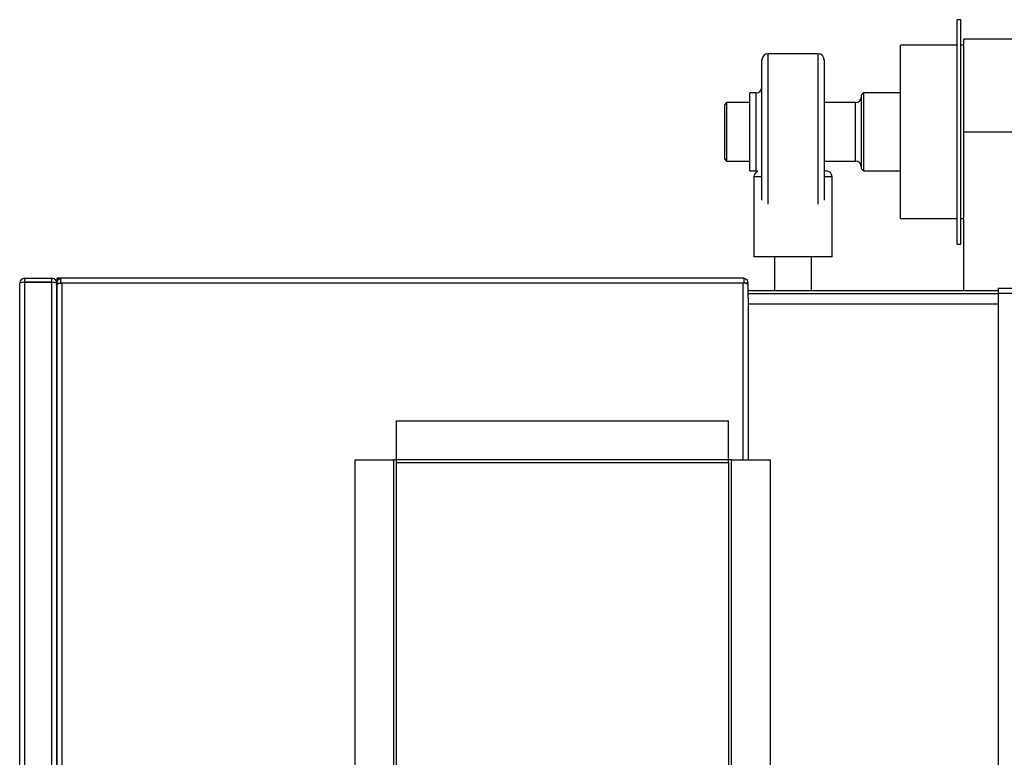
# Model space of a CAD drawing. Header units: metres. Extents: x -44 to 208, y -13 to 238.
# Tile 34 of 154: x 24.625 to 25.129, y 99.971 to 100.349. Entities that reach past the tile are written whole.
import ezdxf

# ---------------------------------------------------------------- set-up
doc = ezdxf.new("R2010")
doc.units = ezdxf.units.M
doc.header["$MEASUREMENT"] = 0
doc.layers.add('HTC-EST', color=253, linetype='Continuous')

# ---------------------------------------------------------------- blocks, each defined once
blk = doc.blocks.new('LS-09')
for p, q in [((-158.6388783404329, 54.76774244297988), (-158.6408783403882, 54.76774244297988)), ((-158.6408783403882, 54.76267816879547), (-158.6408783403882, 54.76774244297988)), ((-158.6388783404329, 54.76267816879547), (-158.6388783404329, 54.76774244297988)), ((-158.6408783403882, 54.65274244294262), (-158.6408783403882, 54.76267816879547)), ((-158.6388783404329, 54.65274244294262), (-158.6388783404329, 54.76267816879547)), ((-158.6408783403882, 54.75469244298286), (-158.6698783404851, 54.75469244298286)), ((-158.6698783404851, 54.75077753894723), (-158.6698783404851, 54.75469244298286)), ((-158.6373783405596, 54.75469244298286), (-158.6388783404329, 54.75469244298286)), ((-158.5673783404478, 54.75769244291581), (-158.6373783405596, 54.75769244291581)), ((-158.6373783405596, 54.71024244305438), (-158.6373783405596, 54.75769244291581)), ((-158.7119783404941, 54.75024244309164), (-158.7377783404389, 54.75024244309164)), ((-158.7377783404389, 54.75024244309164), (-158.7377783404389, 54.6732774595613)), ((-158.7119783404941, 54.6732774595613), (-158.7119783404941, 54.75024244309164)), ((-158.6698783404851, 54.66579244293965), (-158.6698783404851, 54.75077753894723)), ((-158.7407783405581, 54.67528804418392), (-158.7407783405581, 54.74724244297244)), ((-158.7089783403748, 54.74724244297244), (-158.7089783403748, 54.67528804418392)), ((-158.7437783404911, 54.73024244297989), (-158.7470783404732, 54.73024244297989)), ((-158.7470783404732, 54.69024244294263), (-158.7470783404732, 54.73024244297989)), ((-158.7437783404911, 54.69024244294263), (-158.7437783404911, 54.73024244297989)), ((-158.688878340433, 54.73024244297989), (-158.6898783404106, 54.72924244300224)), ((-158.6898783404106, 54.69124244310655), (-158.6898783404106, 54.72924244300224)), ((-158.6698783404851, 54.73024244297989), (-158.688878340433, 54.73024244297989)), ((-158.688878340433, 54.73024244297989), (-158.688878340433, 54.69024244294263)), ((-158.7588783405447, 54.72524244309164), (-158.7598783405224, 54.72424244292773)), ((-158.7598783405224, 54.69624244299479), (-158.7598783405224, 54.72424244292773)), ((-158.7470783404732, 54.72524244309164), (-158.7588783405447, 54.72524244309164)), ((-158.7588783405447, 54.72524244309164), (-158.7588783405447, 54.69524244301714)), ((-158.6928783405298, 54.72524244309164), (-158.7089783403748, 54.72524244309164)), ((-158.6928783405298, 54.69524244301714), (-158.6928783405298, 54.72524244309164)), ((-158.6373783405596, 54.62894244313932), (-158.6373783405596, 54.71024244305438)), ((-158.6373783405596, 54.71024244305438), (-158.5673783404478, 54.71024244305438)), ((-158.7598783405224, 54.69624244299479), (-158.7588783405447, 54.69524244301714)), ((-158.7588783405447, 54.69524244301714), (-158.7470783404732, 54.69524244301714)), ((-158.7089783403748, 54.69524244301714), (-158.6928783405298, 54.69524244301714)), ((-158.7470783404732, 54.69024244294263), (-158.7437783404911, 54.69024244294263)), ((-158.7089783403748, 54.69024244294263), (-158.707878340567, 54.69024244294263)), ((-158.6898783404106, 54.69124244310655), (-158.688878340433, 54.69024244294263)), ((-158.688878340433, 54.69024244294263), (-158.6698783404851, 54.69024244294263)), ((-158.7448783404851, 54.68724244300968), (-158.7448783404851, 54.64624244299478)), ((-158.7407783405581, 54.68724244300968), (-158.7448783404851, 54.68724244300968)), ((-158.7048783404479, 54.68724244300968), (-158.7089783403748, 54.68724244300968)), ((-158.7048783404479, 54.64624244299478), (-158.7048783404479, 54.68724244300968)), ((-158.6698783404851, 54.66579244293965), (-158.6408783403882, 54.66579244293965)), ((-158.6388783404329, 54.66579244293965), (-158.6373783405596, 54.66579244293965)), ((-158.6408783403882, 54.65274244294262), (-158.6388783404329, 54.65274244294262)), ((-158.7048783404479, 54.64624244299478), (-158.7448783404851, 54.64624244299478)), ((-158.7343783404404, 54.64624244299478), (-158.7343783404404, 54.62894244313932)), ((-158.7153783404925, 54.62894244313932), (-158.7153783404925, 54.64624244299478)), ((-159.1183783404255, 54.63524244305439), (-159.1183783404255, 54.63324244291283)), ((-159.1183783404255, 54.63524244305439), (-159.1043783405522, 54.63524244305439)), ((-159.1043783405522, 54.63324244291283), (-159.1043783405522, 54.63524244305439)), ((-159.0998783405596, 54.63524244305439), (-159.1017283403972, 54.63524244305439)), ((-159.1017283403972, 54.63524244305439), (-159.1011294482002, 54.63464355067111)), ((-159.101126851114, 54.63464095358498), (-159.1017283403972, 54.63524244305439)), ((-159.1017283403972, 54.63349605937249), (-159.1017283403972, 54.63524244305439)), ((-159.0993783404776, 54.63524244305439), (-159.0998783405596, 54.63524244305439)), ((-159.0998783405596, 54.63274244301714), (-159.0998783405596, 54.63524244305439)), ((-158.7503783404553, 54.63524244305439), (-159.0993783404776, 54.63524244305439)), ((-158.7498783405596, 54.63524244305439), (-158.7503783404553, 54.63524244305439)), ((-158.7498783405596, 54.63274244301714), (-158.7498783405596, 54.63524244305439)), ((-159.1208783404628, 53.49874244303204), (-159.1208783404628, 54.63274244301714)), ((-159.1183783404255, 54.63324244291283), (-159.1043783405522, 54.63324244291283)), ((-159.1183783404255, 54.63317173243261), (-159.1183783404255, 53.49831315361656)), ((-159.1043783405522, 54.63317173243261), (-159.1183783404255, 54.63317173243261)), ((-159.1043783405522, 53.49831315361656), (-159.1043783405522, 54.63317173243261)), ((-159.1018783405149, 54.63267173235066), (-159.1018783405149, 54.63274244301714)), ((-159.1018783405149, 54.63274244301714), (-159.0998783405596, 54.63274244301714)), ((-159.1018783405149, 53.49881315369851), (-159.1018783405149, 54.63267173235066)), ((-159.1018783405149, 54.63203533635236), (-159.1018783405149, 54.06224244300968)), ((-159.0998783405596, 54.63274244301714), (-159.0993783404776, 54.63274244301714)), ((-159.0993783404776, 54.63274244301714), (-159.0993783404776, 54.06224244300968)), ((-158.7503783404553, 54.63274244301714), (-159.0993783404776, 54.63274244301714)), ((-158.7503783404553, 54.54224244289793), (-158.7503783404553, 54.63274244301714)), ((-158.7498783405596, 54.63274244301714), (-158.7503783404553, 54.63274244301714)), ((-158.7478783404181, 54.63274244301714), (-158.7498783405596, 54.63274244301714)), ((-158.7478783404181, 54.63203533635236), (-158.7478783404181, 54.63274244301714)), ((-158.7478783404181, 54.62536509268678), (-158.7478783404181, 54.63203533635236)), ((-158.7478783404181, 54.62894244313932), (-158.6198783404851, 54.62894244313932)), ((-158.6198783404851, 54.63024244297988), (-158.6198783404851, 54.62764244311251)), ((-158.6198783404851, 54.63024244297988), (-155.6198783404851, 54.63024244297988)), ((-158.6198783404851, 54.62724244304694), (-158.7478783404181, 54.62724244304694)), ((-158.7478783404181, 54.62536509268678), (-158.7478783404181, 54.62204244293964)), ((-158.6198783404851, 54.62764244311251), (-158.6198783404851, 53.77324244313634)), ((-158.6198783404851, 54.62764244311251), (-155.6198783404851, 54.62764244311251)), ((-158.7478783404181, 54.62204244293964), (-158.7478783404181, 54.54224244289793)), ((-158.6198783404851, 54.62204244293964), (-158.7478783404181, 54.62204244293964)), ((-158.9278783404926, 54.56224244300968), (-158.7578783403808, 54.56224244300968)), ((-158.9278783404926, 54.54234244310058), (-158.9278783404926, 54.56224244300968)), ((-158.7578783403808, 54.54234244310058), (-158.7578783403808, 54.56224244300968)), ((-158.9491783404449, 54.38224244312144), (-158.9491783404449, 54.54224244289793)), ((-158.9491783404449, 54.54224244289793), (-158.9292783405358, 54.54224244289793)), ((-158.9292783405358, 54.38224244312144), (-158.9292783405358, 54.54224244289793)), ((-158.9278783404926, 54.54224244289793), (-158.9292783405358, 54.54224244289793)), ((-158.9278783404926, 54.54234244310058), (-158.7578783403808, 54.54234244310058)), ((-158.9278783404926, 54.54094244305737), (-158.9278783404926, 54.54234244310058)), ((-158.9278783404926, 54.54094244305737), (-158.7578783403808, 54.54094244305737)), ((-158.9278783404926, 54.38224244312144), (-158.9278783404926, 54.54094244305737)), ((-158.9278783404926, 54.54091315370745), (-158.7578783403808, 54.54091315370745)), ((-158.7578783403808, 54.54094244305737), (-158.7578783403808, 54.54234244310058)), ((-158.7564783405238, 54.54224244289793), (-158.7578783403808, 54.54224244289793)), ((-158.7578783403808, 54.54094244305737), (-158.7578783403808, 54.38224244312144)), ((-158.7564783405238, 54.54224244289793), (-158.7564783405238, 54.38224244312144)), ((-158.7564783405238, 54.54224244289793), (-158.7365783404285, 54.54224244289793)), ((-158.7365783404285, 54.54224244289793), (-158.7365783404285, 54.38224244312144))]:
    blk.add_line(p, q)
at = {"flags": 128}
for points in [[(-158.7437783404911, 54.69024244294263), (-158.7431930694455, 54.69018479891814), (-158.7428283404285, 54.69008805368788)], [(-159.1183783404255, 54.63324244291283), (-159.1185696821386, 54.63320438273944), (-159.1186670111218, 54.63313934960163)], [(-159.1040797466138, 54.6331327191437), (-159.1041869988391, 54.63320438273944), (-159.1043783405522, 54.63324244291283)]]:
    blk.add_lwpolyline(points, dxfattribs=at)
for centre, radius, start, end in [((-158.7377783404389, 54.74724244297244), 0.003000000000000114, 90, 180), ((-158.7119783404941, 54.74724244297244), 0.003000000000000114, 0, 90), ((-158.7437783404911, 54.73324244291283), 0.003, 270, 0), ((-158.6928783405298, 54.72824244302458), 0.003000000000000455, 270, 0), ((-158.6928783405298, 54.69224244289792), 0.003000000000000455, 0, 90), ((-158.7418783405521, 54.68724244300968), 0.00300000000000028, 108.4614564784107, 180), ((-158.7078783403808, 54.68724244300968), 0.003000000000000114, 0, 90), ((-159.1183783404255, 54.63274244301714), 0.002499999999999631, 90, 180), ((-159.1043783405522, 54.63274244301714), 0.002500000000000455, 0, 90), ((-159.0995146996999, 54.63281912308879), 0.002364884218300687, 98.84527931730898, 181.8581105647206), ((-158.7503761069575, 54.63274339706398), 0.002497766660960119, 359.9781167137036, 78.50487258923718), ((-159.1182558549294, 54.62496431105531), 0.008208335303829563, 90.85500066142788, 108.6321206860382), ((-159.1045170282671, 54.62597829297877), 0.00719477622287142, 68.4846466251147, 88.89549000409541), ((-159.0988147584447, 54.62597690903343), 0.006788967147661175, 94.76185320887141, 116.8244839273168), ((-158.7503663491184, 54.62801186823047), 0.004730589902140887, 58.26842727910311, 90.1452377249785)]:
    blk.add_arc(centre, radius, start, end)

msp = doc.modelspace()

# ---------------------------------------------------------------- block references
at = {"layer": 'HTC-EST'}
msp.add_blockref('LS-09', (183.745737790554, 45.58164593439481), dxfattribs=at)

doc.saveas('drawing.dxf')
